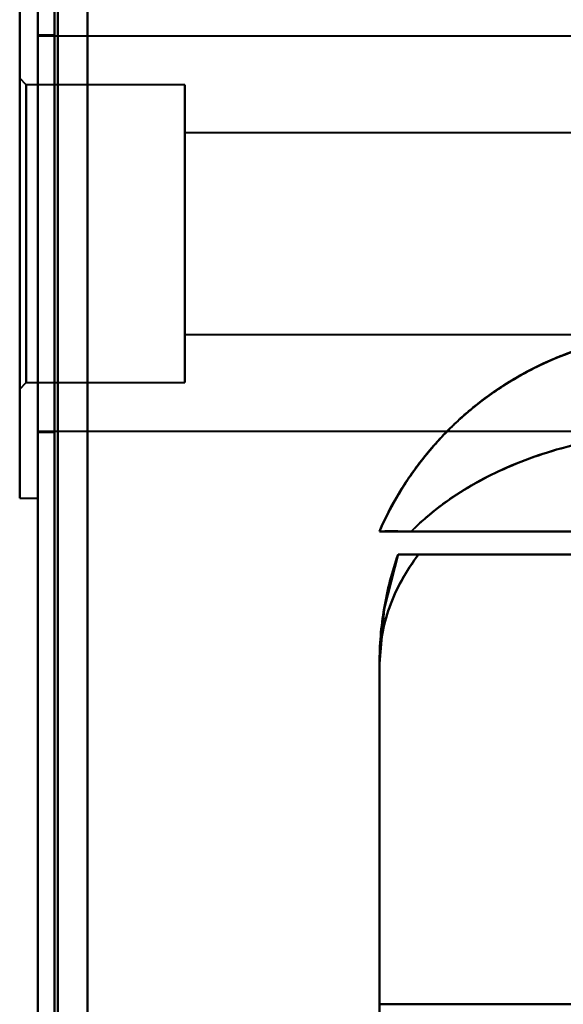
# Model space of a CAD drawing. Header units: millimetres. Extents: x -1110 to 1388, y -120 to 1267.
# Tile 28 of 88: x -371 to -354, y 278 to 307. Entities that reach past the tile are written whole.
import ezdxf

# ---------------------------------------------------------------- set-up
doc = ezdxf.new("R2010")
doc.units = ezdxf.units.MM
doc.layers.add('A-GENM', color=13, linetype='Continuous', lineweight=40)
doc.layers.add('G-IMPT', color=8, linetype='Continuous', lineweight=40)

# ---------------------------------------------------------------- blocks, each defined once
blk = doc.blocks.new('Maintenance r21 - Maintenance r21-755170-Droite')
at = {"layer": 'A-GENM'}
for p, q in [((-370, 0), (-370, 973.372)), ((-370, 973.372), (-370, 0))]:
    blk.add_line(p, q, dxfattribs=at)
blk = doc.blocks.new('NEXA 1000 CALQUES_dwg-755156-Droite')
at = {"layer": 'G-IMPT'}
for p, q in [((-370, 972.772), (-370, 128.972)), ((-370, 972.772), (-370, 128.972)), ((-370.55, 292.872), (-370.55, 308.872)), ((-370.55, 300.872), (-370.55, 308.872)), ((-370.55, 308.872), (-370.55, 300.872)), ((-370.55, 308.872), (-370.55, 300.872)), ((-370.55, 292.872), (-370.55, 308.872)), ((-370.55, 300.872), (-370.55, 308.872)), ((-370, 300.872), (-370, 308.872)), ((-370, 308.872), (-370, 292.872)), ((-370, 308.872), (-370, 300.872)), ((-370, 308.872), (-370, 292.872)), ((-370, 308.872), (-370, 300.872)), ((-370, 300.872), (-370, 308.872)), ((-369.5, 306.872), (-370, 306.872)), ((-369.5, 306.872), (-370, 306.872)), ((-370, 306.872), (-370, 300.872)), ((-370, 306.872), (-370, 300.872)), ((-370, 306.872), (-370, 300.872)), ((-337.35, 306.847), (-370, 306.847)), ((-337.35, 306.847), (-370, 306.847)), ((-370, 294.897), (-370, 306.847)), ((-370, 294.897), (-370, 306.847)), ((-370, 294.897), (-370, 306.847)), ((-370, 294.897), (-370, 306.847)), ((-369.5, 300.872), (-369.5, 306.872)), ((-369.5, 306.872), (-369.5, 300.872)), ((-369.5, 300.872), (-369.5, 306.872)), ((-369.5, 306.872), (-369.5, 300.872)), ((-370.35, 305.372), (-370.55, 305.572)), ((-370.35, 305.372), (-370.55, 305.572)), ((-370.55, 296.172), (-370.55, 305.572)), ((-370.55, 296.172), (-370.55, 305.572)), ((-370.55, 305.572), (-370.55, 296.172)), ((-370.55, 305.572), (-370.55, 296.172)), ((-370.55, 305.572), (-370.55, 296.172)), ((-370.55, 305.572), (-370.55, 296.172)), ((-370.55, 296.172), (-370.55, 305.572)), ((-370.55, 296.172), (-370.55, 305.572)), ((-365.55, 305.372), (-370.35, 305.372)), ((-365.55, 305.372), (-370.35, 305.372)), ((-370.35, 305.372), (-370.35, 296.372)), ((-370.35, 305.372), (-370.35, 296.372)), ((-370.35, 296.372), (-370.35, 305.372)), ((-370.35, 296.372), (-370.35, 305.372)), ((-370.35, 305.372), (-370.35, 296.372)), ((-370.35, 305.372), (-370.35, 296.372)), ((-370.35, 296.372), (-370.35, 305.372)), ((-370.35, 296.372), (-370.35, 305.372)), ((-365.55, 296.372), (-365.55, 305.372)), ((-365.55, 300.872), (-365.55, 305.372)), ((-365.55, 305.372), (-365.55, 300.872)), ((-365.55, 305.372), (-365.55, 300.872)), ((-365.55, 296.372), (-365.55, 305.372)), ((-365.55, 300.872), (-365.55, 305.372)), ((-348.85, 303.922), (-365.55, 303.922)), ((-348.85, 303.922), (-365.55, 303.922)), ((-365.55, 297.822), (-365.55, 303.922)), ((-365.55, 297.822), (-365.55, 303.922)), ((-365.55, 303.922), (-365.55, 303.822)), ((-365.55, 303.922), (-365.55, 297.922)), ((-365.55, 303.922), (-365.55, 297.922)), ((-365.55, 297.822), (-365.55, 303.922)), ((-365.55, 297.822), (-365.55, 303.922)), ((-365.55, 303.822), (-365.55, 297.822)), ((-365.55, 303.822), (-365.55, 297.822)), ((-370.55, 292.872), (-370.55, 300.872)), ((-370.55, 300.872), (-370.55, 292.872)), ((-370.55, 300.872), (-370.55, 292.872)), ((-370.55, 292.872), (-370.55, 300.872)), ((-370, 300.872), (-370, 294.872)), ((-370, 292.872), (-370, 300.872)), ((-370, 300.872), (-370, 292.872)), ((-370, 300.872), (-370, 294.872)), ((-370, 300.872), (-370, 292.872)), ((-370, 292.872), (-370, 300.872)), ((-369.5, 294.872), (-369.5, 300.872)), ((-369.5, 300.872), (-369.5, 294.872)), ((-369.5, 294.872), (-369.5, 300.872)), ((-369.5, 300.872), (-369.5, 294.872)), ((-365.55, 296.372), (-365.55, 300.872)), ((-365.55, 300.872), (-365.55, 296.372)), ((-365.55, 300.872), (-365.55, 296.372)), ((-365.55, 296.372), (-365.55, 300.872)), ((-365.55, 297.922), (-365.55, 297.822)), ((-365.55, 297.822), (-348.85, 297.822)), ((-365.55, 297.822), (-348.85, 297.822)), ((-370.55, 296.172), (-370.35, 296.372)), ((-370.55, 296.172), (-370.35, 296.372)), ((-370.35, 296.372), (-365.55, 296.372)), ((-370.35, 296.372), (-365.55, 296.372)), ((-370, 294.897), (-337.35, 294.897)), ((-370, 294.897), (-337.35, 294.897)), ((-370, 294.872), (-369.5, 294.872)), ((-370, 294.872), (-369.5, 294.872)), ((-370.55, 292.872), (-370, 292.872)), ((-370.55, 292.872), (-370, 292.872)), ((-348.485, 291.872), (-359.665, 291.872)), ((-359.665, 291.872), (-348.485, 291.872)), ((-359.665, 291.872), (-348.485, 291.872)), ((-348.485, 291.872), (-359.665, 291.872)), ((-358.707, 291.872), (-350.221, 291.872)), ((-350.221, 291.872), (-358.707, 291.872)), ((-350.221, 291.872), (-358.707, 291.872)), ((-358.707, 291.872), (-350.221, 291.872)), ((-358.484, 291.172), (-349.387, 291.172)), ((-349.387, 291.172), (-358.484, 291.172)), ((-358.484, 291.172), (-349.387, 291.172)), ((-349.387, 291.172), (-358.484, 291.172)), ((-359.665, 287.872), (-359.665, 277.572)), ((-359.665, 277.572), (-349.387, 277.572))]:
    blk.add_line(p, q, dxfattribs=at)
at = {"layer": 'G-IMPT', "flags": 128}
for points in [[(-370, 972.772), (-370, 761.822), (-370, 550.872), (-370, 339.922), (-370, 128.972)], [(-370, 128.972), (-370, 339.922), (-370, 550.872), (-370, 761.822), (-370, 972.772)], [(-370, 128.972), (-370, 339.922), (-370, 550.872), (-370, 761.822), (-370, 972.772)], [(-370, 972.772), (-370, 761.822), (-370, 550.872), (-370, 339.922), (-370, 128.972)], [(-370, 972.772), (-370, 761.822), (-370, 550.872), (-370, 339.922), (-370, 128.972)], [(-370, 972.772), (-370, 761.822), (-370, 550.872), (-370, 339.922), (-370, 128.972)], [(-370, 128.972), (-370, 339.922), (-370, 550.872), (-370, 761.822), (-370, 972.772)], [(-370, 128.972), (-370, 339.922), (-370, 550.872), (-370, 761.822), (-370, 972.772)], [(-369.5, 972.772), (-369.5, 761.822), (-369.5, 550.872), (-369.5, 339.922), (-369.5, 128.972)], [(-369.5, 128.972), (-369.5, 339.922), (-369.5, 550.872), (-369.5, 761.822), (-369.5, 972.772)], [(-369.5, 128.972), (-369.5, 339.922), (-369.5, 550.872), (-369.5, 761.822), (-369.5, 972.772)], [(-369.5, 972.772), (-369.5, 761.822), (-369.5, 550.872), (-369.5, 339.922), (-369.5, 128.972)], [(-369.4, 128.972), (-369.4, 339.922), (-369.4, 550.872), (-369.4, 761.822), (-369.4, 972.772)], [(-369.4, 128.972), (-369.4, 339.922), (-369.4, 550.872), (-369.4, 761.822), (-369.4, 972.772)], [(-369.4, 128.972), (-369.4, 339.922), (-369.4, 550.872), (-369.4, 761.822), (-369.4, 972.772)], [(-369.4, 972.772), (-369.4, 761.822), (-369.4, 550.872), (-369.4, 339.922), (-369.4, 128.972)], [(-369.4, 972.772), (-369.4, 761.822), (-369.4, 550.872), (-369.4, 339.922), (-369.4, 128.972)], [(-369.4, 972.772), (-369.4, 761.822), (-369.4, 550.872), (-369.4, 339.922), (-369.4, 128.972)], [(-369.4, 128.972), (-369.4, 339.922), (-369.4, 550.872), (-369.4, 761.822), (-369.4, 972.772)], [(-369.4, 972.772), (-369.4, 761.822), (-369.4, 550.872), (-369.4, 339.922), (-369.4, 128.972)], [(-369.4, 128.972), (-369.4, 339.922), (-369.4, 550.872), (-369.4, 761.822), (-369.4, 972.772)], [(-369.4, 972.772), (-369.4, 761.822), (-369.4, 550.872), (-369.4, 339.922), (-369.4, 128.972)], [(-369.4, 972.772), (-369.4, 761.822), (-369.4, 550.872), (-369.4, 339.922), (-369.4, 128.972)], [(-369.4, 128.972), (-369.4, 339.922), (-369.4, 550.872), (-369.4, 761.822), (-369.4, 972.772)], [(-368.5, 972.272), (-368.5, 761.572), (-368.5, 550.872), (-368.5, 340.172), (-368.5, 129.472)], [(-368.5, 129.472), (-368.5, 340.172), (-368.5, 550.872), (-368.5, 761.572), (-368.5, 972.272)], [(-368.5, 972.272), (-368.5, 761.572), (-368.5, 550.872), (-368.5, 340.172), (-368.5, 129.472)], [(-368.5, 129.472), (-368.5, 340.172), (-368.5, 550.872), (-368.5, 761.572), (-368.5, 972.272)], [(-368.5, 972.272), (-368.5, 761.572), (-368.5, 550.872), (-368.5, 340.172), (-368.5, 129.472)], [(-368.5, 129.472), (-368.5, 340.172), (-368.5, 550.872), (-368.5, 761.572), (-368.5, 972.272)], [(-368.5, 972.272), (-368.5, 761.572), (-368.5, 550.872), (-368.5, 340.172), (-368.5, 129.472)], [(-368.5, 129.472), (-368.5, 340.172), (-368.5, 550.872), (-368.5, 761.572), (-368.5, 972.272)], [(-368.5, 129.472), (-368.5, 340.172), (-368.5, 550.872), (-368.5, 761.572), (-368.5, 972.272)], [(-368.5, 972.272), (-368.5, 761.572), (-368.5, 550.872), (-368.5, 340.172), (-368.5, 129.472)], [(-368.5, 129.472), (-368.5, 340.172), (-368.5, 550.872), (-368.5, 761.572), (-368.5, 972.272)], [(-368.5, 972.272), (-368.5, 761.572), (-368.5, 550.872), (-368.5, 340.172), (-368.5, 129.472)], [(-368.5, 972.272), (-368.5, 761.572), (-368.5, 550.872), (-368.5, 340.172), (-368.5, 129.472)], [(-368.5, 129.472), (-368.5, 340.172), (-368.5, 550.872), (-368.5, 761.572), (-368.5, 972.272)], [(-368.5, 972.272), (-368.5, 761.572), (-368.5, 550.872), (-368.5, 340.172), (-368.5, 129.472)], [(-368.5, 129.472), (-368.5, 340.172), (-368.5, 550.872), (-368.5, 761.572), (-368.5, 972.272)], [(-359.104, 291.173), (-359.528, 289.516), (-359.665, 287.872)], [(-359.105, 291.172), (-353.579, 291.172), (-348.052, 291.172), (-342.526, 291.172), (-337, 291.172)], [(-337, 291.172), (-342.526, 291.172), (-348.052, 291.172), (-353.579, 291.172), (-359.105, 291.172)], [(-359.105, 291.172), (-353.579, 291.172), (-348.052, 291.172), (-342.526, 291.172), (-337, 291.172)], [(-337, 291.172), (-342.526, 291.172), (-348.052, 291.172), (-353.579, 291.172), (-359.105, 291.172)], [(-359.665, 287.872), (-359.665, 285.297), (-359.665, 282.722), (-359.665, 280.147), (-359.665, 277.572)], [(-359.665, 277.572), (-359.665, 280.147), (-359.665, 282.722), (-359.665, 285.297), (-359.665, 287.872)], [(-359.665, 287.872), (-359.665, 273.122), (-359.665, 258.372), (-359.665, 243.622), (-359.665, 228.872)], [(-359.665, 228.872), (-359.665, 243.622), (-359.665, 258.372), (-359.665, 273.122), (-359.665, 287.872)], [(-359.665, 228.872), (-359.665, 243.622), (-359.665, 258.372), (-359.665, 273.122), (-359.665, 287.872)], [(-359.665, 287.872), (-359.665, 285.297), (-359.665, 282.722), (-359.665, 280.147), (-359.665, 277.572)], [(-359.665, 277.572), (-359.665, 280.147), (-359.665, 282.722), (-359.665, 285.297), (-359.665, 287.872)], [(-359.665, 287.872), (-359.665, 273.122), (-359.665, 258.372), (-359.665, 243.622), (-359.665, 228.872)], [(-355.965, 277.572), (-356.89, 277.572), (-357.815, 277.572), (-358.74, 277.572), (-359.665, 277.572)], [(-343.965, 277.572), (-346.965, 277.572), (-349.965, 277.572), (-352.965, 277.572), (-355.965, 277.572)]]:
    blk.add_lwpolyline(points, dxfattribs=at)
at = {"layer": 'G-IMPT'}
blk.add_arc((-349.665, 287.872), 10, 160.7312, 180, dxfattribs=at)
blk.add_arc((-349.665, 287.872), 10, 160.7312, 180, dxfattribs=at)
blk.add_arc((-349.665, 287.872), 10, 160.7312, 180, dxfattribs=at)
blk.add_arc((-349.665, 287.872), 10, 160.7312, 180, dxfattribs=at)
for points, knots in [([(-359.665, 291.872), (-359.496, 292.269), (-359.204, 292.841), (-358.738, 293.561), (-358.349, 294.078), (-357.927, 294.577), (-357.474, 295.055), (-356.98, 295.509), (-356.436, 295.93), (-355.831, 296.333), (-355.174, 296.72), (-354.473, 297.065), (-353.738, 297.346), (-352.974, 297.559), (-351.911, 297.776), (-351.073, 297.855), (-350.5, 297.872)], [0, 0, 0, 0, 0.125, 0.1875, 0.25, 0.3125, 0.375, 0.4375, 0.5, 0.5625, 0.625, 0.6875, 0.75, 0.8125, 0.875, 1, 1, 1, 1]), ([(-350.5, 297.872), (-351.069, 297.872), (-351.906, 297.799), (-352.971, 297.573), (-353.738, 297.345), (-354.474, 297.06), (-355.175, 296.723), (-355.831, 296.344), (-356.436, 295.931), (-356.981, 295.498), (-357.639, 294.899), (-358.365, 294.094), (-359.109, 293.016), (-359.497, 292.258), (-359.665, 291.872)], [0, 0, 0, 0, 0.125, 0.1875, 0.25, 0.3125, 0.375, 0.4375, 0.5, 0.5625, 0.625, 0.75, 0.875, 1, 1, 1, 1]), ([(-359.665, 291.872), (-359.279, 292.758), (-358.505, 294.001), (-357.151, 295.387), (-355.996, 296.268), (-354.726, 296.974), (-352.915, 297.661), (-351.466, 297.872), (-350.5, 297.872)], [0, 0, 0, 0, 0.25, 0.375, 0.5, 0.625, 0.75, 1, 1, 1, 1]), ([(-359.665, 291.872), (-359.497, 292.258), (-359.108, 293.016), (-358.363, 294.097), (-357.632, 294.906), (-356.971, 295.506), (-356.423, 295.94), (-355.816, 296.353), (-355.158, 296.732), (-354.457, 297.067), (-353.721, 297.35), (-352.957, 297.577), (-351.896, 297.801), (-351.064, 297.872), (-350.5, 297.872)], [0, 0, 0, 0, 0.125, 0.25, 0.375, 0.4375, 0.5, 0.5625, 0.625, 0.6875, 0.75, 0.8125, 0.875, 1, 1, 1, 1]), ([(-350.5, 297.872), (-351.466, 297.872), (-352.915, 297.661), (-354.726, 296.974), (-355.996, 296.268), (-357.151, 295.387), (-358.505, 294.001), (-359.279, 292.758), (-359.665, 291.872)], [0, 0, 0, 0, 0.25, 0.375, 0.5, 0.625, 0.75, 1, 1, 1, 1]), ([(-350.5, 297.872), (-351.068, 297.856), (-351.901, 297.778), (-352.959, 297.563), (-353.721, 297.351), (-354.455, 297.071), (-355.158, 296.728), (-355.816, 296.342), (-356.423, 295.939), (-356.97, 295.517), (-357.467, 295.061), (-357.923, 294.581), (-358.346, 294.081), (-358.737, 293.563), (-359.204, 292.842), (-359.496, 292.269), (-359.665, 291.872)], [0, 0, 0, 0, 0.125, 0.1875, 0.25, 0.3125, 0.375, 0.4375, 0.5, 0.5625, 0.625, 0.6875, 0.75, 0.8125, 0.875, 1, 1, 1, 1]), ([(-358.706, 291.872), (-358.248, 292.333), (-357.172, 293.177), (-354.508, 294.458), (-352.104, 294.872), (-350.5, 294.872)], [0, 0, 0, 0, 0.25, 0.5, 1, 1, 1, 1]), ([(-359.665, 291.872), (-359.664, 291.876), (-359.636, 291.872), (-359.563, 291.871), (-359.519, 291.872), (-359.468, 291.873), (-359.409, 291.873), (-359.343, 291.872), (-359.247, 291.873), (-359.056, 291.873), (-358.854, 291.87), (-358.706, 291.872)], [0, 0, 0, 0, 0.25, 0.3125, 0.375, 0.4375, 0.5, 0.5625, 0.625, 0.75, 1, 1, 1, 1]), ([(-358.706, 291.872), (-358.854, 291.87), (-359.056, 291.873), (-359.247, 291.873), (-359.343, 291.872), (-359.409, 291.873), (-359.468, 291.873), (-359.519, 291.872), (-359.563, 291.871), (-359.636, 291.872), (-359.664, 291.876), (-359.665, 291.872)], [0, 0, 0, 0, 0.25, 0.375, 0.4375, 0.5, 0.5625, 0.625, 0.6875, 0.75, 1, 1, 1, 1]), ([(-358.706, 291.872), (-359.006, 291.872), (-359.361, 291.872), (-359.62, 291.872), (-359.664, 291.872), (-359.665, 291.872)], [0, 0, 0, 0, 0.5, 0.75, 1, 1, 1, 1]), ([(-359.665, 291.872), (-359.664, 291.872), (-359.62, 291.872), (-359.361, 291.872), (-359.006, 291.872), (-358.706, 291.872)], [0, 0, 0, 0, 0.25, 0.5, 1, 1, 1, 1]), ([(-358.484, 291.172), (-358.87, 290.664), (-359.315, 289.86), (-359.615, 288.731), (-359.665, 288.16), (-359.665, 287.872)], [0, 0, 0, 0, 0.5, 0.75, 1, 1, 1, 1]), ([(-359.104, 291.172), (-359.288, 290.643), (-359.499, 289.826), (-359.641, 288.713), (-359.665, 288.153), (-359.665, 287.872)], [0, 0, 0, 0, 0.5, 0.75, 1, 1, 1, 1]), ([(-359.665, 287.872), (-359.665, 288.159), (-359.614, 288.731), (-359.313, 289.859), (-358.87, 290.667), (-358.484, 291.172)], [0, 0, 0, 0, 0.25, 0.5, 1, 1, 1, 1]), ([(-359.105, 291.172), (-359.29, 290.643), (-359.5, 289.826), (-359.642, 288.713), (-359.665, 288.153), (-359.665, 287.872)], [0, 0, 0, 0, 0.5, 0.75, 1, 1, 1, 1]), ([(-358.484, 291.172), (-358.87, 290.667), (-359.313, 289.859), (-359.614, 288.731), (-359.665, 288.159), (-359.665, 287.872)], [0, 0, 0, 0, 0.5, 0.75, 1, 1, 1, 1]), ([(-359.665, 287.872), (-359.665, 288.153), (-359.641, 288.713), (-359.499, 289.826), (-359.288, 290.643), (-359.104, 291.172)], [0, 0, 0, 0, 0.25, 0.5, 1, 1, 1, 1]), ([(-358.484, 291.172), (-358.582, 291.17), (-358.714, 291.172), (-358.854, 291.172), (-358.943, 291.173), (-359.013, 291.172), (-359.082, 291.172), (-359.103, 291.175), (-359.104, 291.172)], [0, 0, 0, 0, 0.25, 0.375, 0.5, 0.625, 0.75, 1, 1, 1, 1]), ([(-359.104, 291.172), (-359.103, 291.175), (-359.082, 291.172), (-359.013, 291.172), (-358.943, 291.173), (-358.854, 291.172), (-358.714, 291.172), (-358.582, 291.17), (-358.484, 291.172)], [0, 0, 0, 0, 0.25, 0.375, 0.5, 0.625, 0.75, 1, 1, 1, 1])]:
    blk.add_open_spline(points, degree=3, knots=knots, dxfattribs=at)
for points in [[(-350.5, 297.872), (-351.466, 297.872), (-353.398, 297.59), (-356.054, 296.357), (-358.248, 294.416), (-359.279, 292.758), (-359.665, 291.872)], [(-359.665, 291.872), (-359.279, 292.758), (-358.248, 294.416), (-356.054, 296.357), (-353.398, 297.59), (-351.466, 297.872), (-350.5, 297.872)], [(-350.5, 294.872), (-351.302, 294.868), (-352.906, 294.733), (-355.174, 294.132), (-357.172, 293.175), (-358.248, 292.341), (-358.707, 291.872)], [(-358.707, 291.872), (-358.248, 292.339), (-357.172, 293.17), (-355.174, 294.132), (-352.906, 294.738), (-351.302, 294.871), (-350.5, 294.872)], [(-350.5, 294.872), (-352.104, 294.872), (-355.311, 294.321), (-357.79, 292.794), (-358.706, 291.872)], [(-359.665, 287.872), (-359.665, 288.153), (-359.642, 288.713), (-359.536, 289.548), (-359.36, 290.371), (-359.197, 290.908), (-359.105, 291.172)], [(-359.665, 287.872), (-359.665, 288.16), (-359.615, 288.731), (-359.39, 289.577), (-359.018, 290.399), (-358.677, 290.918), (-358.484, 291.172)], [(-359.104, 291.172), (-359.102, 291.172), (-358.991, 291.172), (-358.682, 291.172), (-358.484, 291.172)], [(-358.484, 291.172), (-358.682, 291.172), (-358.991, 291.172), (-359.102, 291.172), (-359.104, 291.172)]]:
    blk.add_open_spline(points, degree=3, dxfattribs=at)

msp = doc.modelspace()

# ---------------------------------------------------------------- block references
at = {"layer": 'A-GENM'}
msp.add_blockref('Maintenance r21 - Maintenance r21-755170-Droite', (0, 0), dxfattribs=at)
at = {"layer": 'G-IMPT'}
msp.add_blockref('NEXA 1000 CALQUES_dwg-755156-Droite', (0, 0), dxfattribs=at)

doc.saveas('drawing.dxf')
